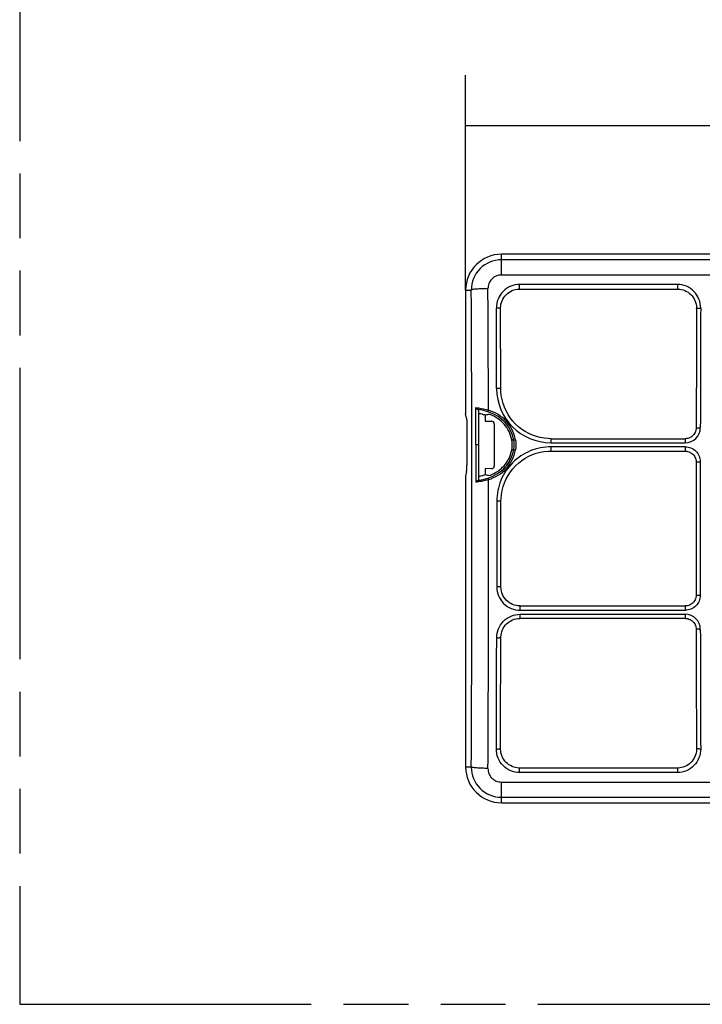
# Model space of a CAD drawing. Header units: millimetres. Extents: x 0 to 210, y 0 to 297.
# Tile 3 of 20: x 50 to 71, y 133 to 162. Entities that reach past the tile are written whole.
import ezdxf
from ezdxf.enums import TextEntityAlignment as Align

# ---------------------------------------------------------------- set-up
doc = ezdxf.new("R2010")
doc.units = ezdxf.units.MM
doc.header["$LTSCALE"] = 19.36
doc.linetypes.add('PHANTOM', pattern=[0.8, 0.45, -0.05, 0.1, -0.05, 0.1, -0.05])
doc.layers.get('0').update_dxf_attribs({"linetype": 'CONTINUOUS'})
doc.layers.add('DEFAULT_3', color=7, linetype='PHANTOM')
doc.layers.add('Z_DIM_2D', color=7, linetype='CONTINUOUS')
doc.styles.add('TEXTSTYLE_3', font='helveticaneueltw1g-ltcn.otf')
doc.dimstyles.new('DIMSTYLE_1', dxfattribs={"dimtxt": 2.1, "dimasz": 3.5, "dimexe": 1.5, "dimexo": 0, "dimgap": 0.525, "dimtad": 1, "dimdec": 1, "dimlfac": 4, "dimdsep": 46, "dimtxsty": 'TEXTSTYLE_3', "dimcen": 0.09, "dimclrt": 5, "dimadec": 0, "dimazin": 0, "dimtp": 0.5, "dimtm": 0.5, "dimtfac": 1, "dimtdec": 1, "dimtofl": 0, "dimtmove": 0, "dimatfit": 3, "dimfxl": 0, "dimtolj": 1, "dimarcsym": 0})

# ---------------------------------------------------------------- blocks, each defined once
blk = doc.blocks.new('*D1')
at = {"layer": 'Z_DIM_2D', "color": 2, "linetype": 'Continuous'}
for p, q in [((63.457, 154.028), (63.457, 160.447)), ((136.102, 154.028), (136.102, 160.447)), ((63.457, 158.947), (99.779, 158.947)), ((136.102, 158.947), (99.779, 158.947))]:
    blk.add_line(p, q, dxfattribs=at)
at = {"layer": 'Z_DIM_2D', "color": 5, "linetype": 'Continuous', "style": 'TEXTSTYLE_3'}
blk.add_text('290.6', height=2.1, dxfattribs=at).set_placement((99.779, 159.472), align=Align.CENTER)
blk = doc.blocks.new('_NONE')

msp = doc.modelspace()

# ---------------------------------------------------------------- linework, layer by layer
at = {"color": 9, "linetype": 'Continuous'}
for p, q in [((64.5264, 154.4781), (64.5264, 155.0978)), ((135.0319, 154.9326), (64.5264, 154.9326)), ((135.0319, 154.4781), (64.5264, 154.4781)), ((63.4566, 154.0281), (63.6243, 154.0281)), ((65.0702, 154.0583), (65.0702, 154.1939)), ((69.7845, 154.1939), (65.0702, 154.1939)), ((69.7845, 154.1939), (69.7845, 154.0583)), ((63.7569, 149.4011), (63.7572, 150.5139)), ((66.0082, 149.464), (66.0082, 149.5852)), ((70.0198, 149.5852), (70.0198, 149.464)), ((63.7569, 149.4011), (63.7567, 148.2852)), ((66.0082, 149.464), (70.0198, 149.464)), ((66.0084, 149.2151), (66.0084, 149.3436)), ((70.0196, 149.3436), (66.0084, 149.3436)), ((70.0196, 149.3436), (70.0196, 149.2151)), ((65.0847, 144.457), (65.0847, 144.5855)), ((70.0196, 144.5855), (70.0196, 144.457)), ((65.0845, 144.2154), (65.0845, 144.3366)), ((65.0845, 144.3366), (70.0198, 144.3366)), ((65.0847, 144.457), (70.0196, 144.457)), ((70.0198, 144.3366), (70.0198, 144.2154)), ((63.6243, 139.7725), (63.4566, 139.7725)), ((65.0702, 139.6067), (65.0702, 139.7423)), ((69.7845, 139.6067), (65.0702, 139.6067)), ((69.7845, 139.7423), (69.7845, 139.6067)), ((64.5264, 138.7028), (64.5264, 139.3225)), ((64.5264, 139.3225), (75.9737, 139.3225)), ((64.5264, 138.868), (135.0319, 138.868))]:
    msp.add_line(p, q, dxfattribs=at)
at = {"color": 7, "linetype": 'Continuous'}
for p, q in [((135.0319, 155.0978), (64.5264, 155.0978)), ((63.4566, 154.0281), (63.4566, 150.3323)), ((65.0702, 154.0583), (69.7845, 154.0583)), ((64.5071, 151.08), (64.4991, 153.4817)), ((70.3555, 153.4817), (70.3512, 152.3063)), ((70.3512, 152.3063), (70.345, 149.9091)), ((63.8454, 150.4528), (63.8454, 148.3447)), ((63.4824, 150.1982), (63.4566, 150.3323)), ((64.0409, 150.2892), (64.0409, 150.1111)), ((64.0409, 150.1111), (64.2389, 150.1087)), ((63.4916, 150.0103), (63.4916, 148.7903)), ((64.3121, 150.0343), (64.3121, 148.7663)), ((66.0082, 149.5852), (70.0198, 149.5852)), ((66.0084, 149.2151), (70.0196, 149.2151)), ((64.2389, 148.6919), (64.0409, 148.6895)), ((64.0409, 148.6895), (64.0409, 148.5113)), ((70.3434, 148.8902), (70.3422, 146.902)), ((63.4824, 148.6024), (63.4566, 148.4683)), ((63.4566, 148.4683), (63.4566, 139.7725)), ((64.5115, 145.1603), (64.5122, 147.7157)), ((70.3422, 146.902), (70.3434, 144.9104)), ((65.0847, 144.5855), (70.0196, 144.5855)), ((70.0198, 144.2154), (65.0845, 144.2154)), ((70.345, 143.8915), (70.3476, 142.7109)), ((70.3476, 142.7109), (70.3555, 140.3189)), ((69.7845, 139.7423), (65.0702, 139.7423)), ((64.5264, 138.7028), (135.0319, 138.7028))]:
    msp.add_line(p, q, dxfattribs=at)
for points in [[(64.4992, 153.4818), (64.4993, 153.4982), (64.5032, 153.5526), (64.5122, 153.6064), (64.5262, 153.6591), (64.5451, 153.7103), (64.5687, 153.7593), (64.5969, 153.8059), (64.6293, 153.8496), (64.6657, 153.89), (64.7057, 153.9266), (64.749, 153.9593), (64.7951, 153.9876), (64.8436, 154.0114), (64.894, 154.0304), (64.9459, 154.0446), (64.9987, 154.0538), (65.052, 154.058), (65.0702, 154.0583)], [(69.7845, 154.0583), (69.7996, 154.0581), (69.8531, 154.0542), (69.906, 154.0452), (69.958, 154.0313), (70.0086, 154.0125), (70.0572, 153.9889), (70.1034, 153.9608), (70.1469, 153.9284), (70.1871, 153.8919), (70.2236, 153.8517), (70.2562, 153.8082), (70.2846, 153.7618), (70.3085, 153.7129), (70.3276, 153.6619), (70.3418, 153.6093), (70.3511, 153.5556), (70.3553, 153.5013), (70.3555, 153.4818)], [(66.0082, 149.5852), (65.9267, 149.5875), (65.8062, 149.5989), (65.6868, 149.62), (65.5693, 149.6507), (65.4546, 149.6909), (65.3434, 149.7402), (65.2365, 149.7984), (65.1346, 149.8652), (65.0384, 149.9399), (64.9486, 150.0223), (64.8658, 150.1116), (64.7907, 150.2073), (64.7235, 150.3087), (64.6649, 150.4152), (64.615, 150.5258), (64.5744, 150.64), (64.5433, 150.757), (64.5217, 150.8758), (64.5097, 150.9958), (64.5071, 151.08)], [(70.345, 149.9091), (70.3429, 149.8733), (70.3369, 149.8377), (70.3269, 149.803), (70.3131, 149.7696), (70.2956, 149.7379), (70.2747, 149.7084), (70.2507, 149.6813), (70.2238, 149.6571), (70.1943, 149.636), (70.1627, 149.6183), (70.1293, 149.6042), (70.0946, 149.594), (70.0589, 149.5876), (70.0198, 149.5852)], [(64.5123, 147.7157), (64.5144, 147.7975), (64.5258, 147.9182), (64.547, 148.0378), (64.5777, 148.1554), (64.6179, 148.2702), (64.6673, 148.3814), (64.7255, 148.4883), (64.7923, 148.5901), (64.8671, 148.6862), (64.9495, 148.7758), (65.0389, 148.8585), (65.1347, 148.9335), (65.2362, 149.0004), (65.3427, 149.0589), (65.4535, 149.1084), (65.5678, 149.1488), (65.6849, 149.1797), (65.8039, 149.201), (65.9241, 149.2127), (66.0084, 149.2151)], [(70.0196, 149.2151), (70.0551, 149.2131), (70.0908, 149.2071), (70.1255, 149.1973), (70.159, 149.1835), (70.1907, 149.1661), (70.2203, 149.1453), (70.2474, 149.1213), (70.2717, 149.0943), (70.2928, 149.0649), (70.3105, 149.0332), (70.3246, 148.9998), (70.3348, 148.965), (70.3411, 148.9292), (70.3434, 148.8902)], [(65.0847, 144.5855), (65.0691, 144.5857), (65.0154, 144.5897), (64.9622, 144.5987), (64.91, 144.6128), (64.8593, 144.6317), (64.8105, 144.6553), (64.7641, 144.6835), (64.7206, 144.716), (64.6803, 144.7525), (64.6436, 144.7927), (64.611, 144.8361), (64.5826, 144.8825), (64.5587, 144.9312), (64.5396, 144.982), (64.5253, 145.0342), (64.5161, 145.0876), (64.5118, 145.1414), (64.5115, 145.1603)], [(70.3434, 144.9104), (70.3415, 144.8745), (70.3355, 144.8387), (70.3256, 144.8038), (70.3119, 144.7703), (70.2945, 144.7385), (70.2737, 144.7088), (70.2497, 144.6817), (70.2229, 144.6574), (70.1935, 144.6362), (70.1619, 144.6185), (70.1286, 144.6044), (70.0939, 144.5942), (70.0583, 144.5879), (70.0196, 144.5855)], [(64.5092, 143.6423), (64.5095, 143.661), (64.5139, 143.7145), (64.5233, 143.7675), (64.5377, 143.8196), (64.5569, 143.8701), (64.5809, 143.9188), (64.6094, 143.965), (64.6421, 144.0084), (64.6789, 144.0484), (64.7193, 144.0849), (64.763, 144.1174), (64.8095, 144.1455), (64.8584, 144.1692), (64.9093, 144.1881), (64.9616, 144.2021), (65.0149, 144.2111), (65.0687, 144.2151), (65.0845, 144.2154)], [(70.0198, 144.2154), (70.0589, 144.213), (70.0946, 144.2066), (70.1293, 144.1964), (70.1627, 144.1823), (70.1943, 144.1646), (70.2238, 144.1435), (70.2507, 144.1193), (70.2747, 144.0922), (70.2956, 144.0627), (70.3131, 144.031), (70.3269, 143.9976), (70.3369, 143.9629), (70.3429, 143.9273), (70.345, 143.8915)], [(64.4991, 140.3189), (64.5012, 140.8449), (64.5092, 143.6423)], [(65.0702, 139.7423), (65.052, 139.7426), (64.9987, 139.7468), (64.9459, 139.756), (64.894, 139.7702), (64.8436, 139.7892), (64.7951, 139.813), (64.749, 139.8413), (64.7057, 139.874), (64.6657, 139.9106), (64.6293, 139.951), (64.5969, 139.9947), (64.5687, 140.0413), (64.5451, 140.0903), (64.5262, 140.1415), (64.5122, 140.1942), (64.5032, 140.248), (64.4993, 140.3024), (64.4992, 140.3188)], [(70.3555, 140.3188), (70.3553, 140.2993), (70.3511, 140.245), (70.3418, 140.1913), (70.3276, 140.1387), (70.3085, 140.0877), (70.2846, 140.0388), (70.2562, 139.9924), (70.2236, 139.9489), (70.1871, 139.9087), (70.1469, 139.8722), (70.1034, 139.8398), (70.0572, 139.8117), (70.0086, 139.7881), (69.958, 139.7693), (69.906, 139.7554), (69.8531, 139.7464), (69.7996, 139.7425), (69.7845, 139.7423)]]:
    msp.add_lwpolyline(points, dxfattribs=at)
for centre, radius, start, end in [((64.5264, 154.0281), 1.0698, 90.00583, 179.9944), ((63.3918, 148.1826), 2.2051, 77.21088, 78.12914), ((63.4305, 148.3515), 2.0319, 75.29026, 77.2234), ((63.4807, 148.5423), 1.8345, 72.219, 75.2909), ((64.4558, 148.314), 2.0183, 97.96411, 101.86301), ((63.393, 150.6121), 2.1992, 281.87139, 282.79473), ((63.4239, 150.479), 2.0625, 282.77596, 284.6828), ((63.4836, 150.2467), 1.8227, 284.71679, 287.80279), ((64.4555, 150.4848), 2.0165, 258.13529, 262.0376), ((64.5264, 139.7725), 1.0698, 180.00413, 269.99745)]:
    msp.add_arc(centre, radius, start, end, dxfattribs=at)
at = {"color": 9, "linetype": 'Continuous'}
for centre, radius, start, end in [((64.5265, 154.0305), 0.9021, 90.00295, 180.15269), ((-1150.8848, 146.9003), 1214.5301, 359.6637444, 0.3362556), ((-1157.3697, 146.9323), 1221.5136, 0.1644361, 0.3347954), ((1696.9201, 146.9177), 1626.4529, 179.768442, 179.8944729), ((66.0083, 151.0902), 1.6262, 180.15605, 269.99688), ((63.6376, 149.0561), 1.4152, 81.5498, 82.40853), ((70.0196, 149.9143), 0.4504, 270.02519, 359.86292), ((1705.309, 146.9003), 1634.8418, 179.9300771, 180.0699229), ((63.64, 149.7343), 1.408, 277.43458, 278.71602), ((-1165.6437, 146.9011), 1229.7877, 359.6659281, 0.0681342), ((70.0196, 143.8863), 0.4504, 0.13713, 89.97478), ((-1561.7285, 146.8817), 1626.1159, 359.7684365, 359.885701), ((1698.8305, 146.8886), 1628.3633, 180.105601, 180.2314841), ((64.5265, 139.7701), 0.9021, 179.84733, 269.99703)]:
    msp.add_arc(centre, radius, start, end, dxfattribs=at)
for points, knots in [([(64.5264, 154.4781), (64.4735, 154.4781), (64.3667, 154.4565), (64.2321, 154.3653), (64.1438, 154.2292), (64.1228, 154.1227), (64.1231, 154.0699)], [0, 0, 0, 0, 0.2504055, 0.5005486, 0.7503587, 1, 1, 1, 1]), ([(64.1231, 154.0699), (64.062, 154.0696), (63.9731, 154.0677), (63.8594, 154.0623), (63.7861, 154.0574), (63.7249, 154.0513), (63.6768, 154.0449), (63.6455, 154.0377), (63.628, 154.0325), (63.6243, 154.0281)], [0, 0, 0, 0, 0.3645035, 0.5310262, 0.6789581, 0.8027876, 0.8991698, 0.9654654, 1, 1, 1, 1]), ([(65.0702, 154.1939), (64.979, 154.1938), (64.7947, 154.1573), (64.5628, 153.9998), (64.4088, 153.7659), (64.374, 153.5818), (64.3742, 153.4909)], [0, 0, 0, 0, 0.2503441, 0.5004472, 0.7502882, 1, 1, 1, 1]), ([(70.4805, 153.4909), (70.4809, 153.5818), (70.445, 153.7656), (70.2921, 154), (70.0599, 154.1571), (69.8756, 154.1939), (69.7845, 154.1939)], [0, 0, 0, 0, 0.249713, 0.4995336, 0.7496502, 1, 1, 1, 1]), ([(64.3821, 151.0858), (64.3816, 151.2863), (64.3794, 152.088), (64.3766, 152.8897), (64.3742, 153.4909)], [0, 0, 0, 0, 0.2501604, 1, 1, 1, 1]), ([(64.4991, 153.4818), (64.4991, 153.4828), (64.4948, 153.4843), (64.4884, 153.4857), (64.4766, 153.4873), (64.4543, 153.4892), (64.4195, 153.4906), (64.3901, 153.4909), (64.3742, 153.4909)], [0, 0, 0, 0, 0.0248019, 0.0834223, 0.1754603, 0.2985609, 0.6207671, 1, 1, 1, 1]), ([(70.3555, 153.4818), (70.3555, 153.4828), (70.3598, 153.4844), (70.3661, 153.4857), (70.378, 153.4873), (70.4003, 153.4892), (70.4351, 153.4906), (70.4646, 153.4909), (70.4805, 153.4909)], [0, 0, 0, 0, 0.0241856, 0.0823454, 0.1749939, 0.298762, 0.6206222, 1, 1, 1, 1]), ([(64.5071, 151.08), (64.5071, 151.0809), (64.5024, 151.0814), (64.4966, 151.0826), (64.4845, 151.0834), (64.4694, 151.0843), (64.4506, 151.085), (64.4212, 151.0857), (64.398, 151.0858), (64.3821, 151.0858)], [0, 0, 0, 0, 0.0213773, 0.0787677, 0.1713302, 0.2954154, 0.4465043, 0.618696, 1, 1, 1, 1]), ([(63.7572, 150.5139), (63.7841, 150.5114), (63.9131, 150.4963), (64.0407, 150.4683), (64.1389, 150.438)], [0, 0, 0, 0, 0.2082366, 1, 1, 1, 1]), ([(64.1227, 150.3887), (64.0985, 150.3971), (64.0076, 150.4255), (63.9143, 150.4457), (63.8456, 150.4559)], [0, 0, 0, 0, 0.2696059, 1, 1, 1, 1]), ([(64.1227, 150.3887), (64.1228, 150.3903), (64.1249, 150.3954), (64.1297, 150.4119), (64.1351, 150.4268), (64.1389, 150.438)], [0, 0, 0, 0, 0.0913841, 0.3130965, 1, 1, 1, 1]), ([(64.8933, 149.5422), (64.8741, 149.641), (64.8146, 149.8321), (64.6468, 150.0815), (64.409, 150.2712), (64.2217, 150.3548), (64.1227, 150.3887)], [0, 0, 0, 0, 0.2511507, 0.4928675, 0.7388557, 1, 1, 1, 1]), ([(64.9423, 149.5532), (64.9234, 149.6561), (64.8589, 149.8581), (64.6227, 150.2084), (64.3358, 150.3719), (64.1389, 150.438)], [0, 0, 0, 0, 0.2509462, 0.5017034, 1, 1, 1, 1]), ([(70.345, 149.9091), (70.345, 149.91), (70.3499, 149.9098), (70.3555, 149.9112), (70.3677, 149.9115), (70.3827, 149.9122), (70.4015, 149.9127), (70.4309, 149.9132), (70.454, 149.9133), (70.47, 149.9133)], [0, 0, 0, 0, 0.0211061, 0.0787141, 0.1706238, 0.2941359, 0.4454946, 0.6182202, 1, 1, 1, 1]), ([(64.8933, 149.5422), (64.8945, 149.5432), (64.9001, 149.5438), (64.9099, 149.5468), (64.925, 149.5497), (64.9362, 149.552), (64.9423, 149.5532)], [0, 0, 0, 0, 0.0923519, 0.3117769, 0.6299006, 1, 1, 1, 1]), ([(63.8454, 149.4003), (63.8454, 149.4011), (63.8405, 149.4001), (63.8356, 149.4015), (63.8245, 149.4012), (63.8119, 149.4016), (63.7973, 149.4016), (63.7789, 149.4016), (63.7653, 149.4014), (63.7569, 149.4011)], [0, 0, 0, 0, 0.0268609, 0.1030689, 0.2225183, 0.3735428, 0.5425419, 0.7136431, 1, 1, 1, 1]), ([(64.1268, 148.4098), (64.2256, 148.444), (64.4125, 148.5281), (64.6493, 148.7186), (64.8161, 148.9685), (64.8749, 149.1596), (64.8938, 149.2584)], [0, 0, 0, 0, 0.2610396, 0.5070818, 0.7488806, 1, 1, 1, 1]), ([(64.1432, 148.3635), (64.3396, 148.4301), (64.6257, 148.5946), (64.8605, 148.9455), (64.9242, 149.1475), (64.9428, 149.2503)], [0, 0, 0, 0, 0.4982724, 0.7490522, 1, 1, 1, 1]), ([(66.0084, 149.3436), (65.7972, 149.3435), (65.37, 149.2591), (64.831, 148.8962), (64.4708, 148.3555), (64.3874, 147.9284), (64.3873, 147.7171)], [0, 0, 0, 0, 0.2500043, 0.4999855, 0.7499777, 1, 1, 1, 1]), ([(64.8938, 149.2584), (64.8952, 149.2588), (64.9005, 149.2573), (64.9107, 149.2564), (64.9256, 149.2535), (64.9368, 149.2515), (64.9428, 149.2503)], [0, 0, 0, 0, 0.0910932, 0.3110781, 0.6289319, 1, 1, 1, 1]), ([(70.0196, 149.3436), (70.0779, 149.3436), (70.1958, 149.3203), (70.3447, 149.2204), (70.4445, 149.0715), (70.4682, 148.9537), (70.4684, 148.8954)], [0, 0, 0, 0, 0.2499543, 0.4999709, 0.7500322, 1, 1, 1, 1]), ([(70.3434, 148.8902), (70.3434, 148.891), (70.3484, 148.8904), (70.3538, 148.8918), (70.3661, 148.8917), (70.3811, 148.8923), (70.3999, 148.8926), (70.4293, 148.8929), (70.4525, 148.893), (70.4684, 148.893)], [0, 0, 0, 0, 0.0197329, 0.0767245, 0.1692599, 0.2935361, 0.4449696, 0.6176139, 1, 1, 1, 1]), ([(64.1432, 148.3635), (64.0739, 148.3419), (63.9459, 148.3103), (63.8157, 148.2907), (63.757, 148.2852)], [0, 0, 0, 0, 0.5519264, 1, 1, 1, 1]), ([(63.8534, 148.3425), (63.8742, 148.3457), (63.9668, 148.3618), (64.058, 148.386), (64.1269, 148.4098)], [0, 0, 0, 0, 0.2243377, 1, 1, 1, 1]), ([(64.1268, 148.4098), (64.129, 148.4053), (64.1337, 148.3895), (64.1395, 148.3742), (64.1432, 148.3635)], [0, 0, 0, 0, 0.3100552, 1, 1, 1, 1]), ([(64.5122, 147.7157), (64.5122, 147.7159), (64.511, 147.7157), (64.5095, 147.7161), (64.5063, 147.716), (64.5002, 147.7163), (64.4897, 147.7164), (64.4745, 147.7166), (64.4558, 147.7167), (64.4263, 147.7168), (64.4032, 147.7169), (64.3873, 147.7169)], [0, 0, 0, 0, 0.0052445, 0.0201159, 0.0443085, 0.0774796, 0.1693681, 0.292994, 0.4445627, 0.6175638, 1, 1, 1, 1]), ([(64.5115, 145.1603), (64.5115, 145.1595), (64.5065, 145.1603), (64.5012, 145.1589), (64.4888, 145.1591), (64.4739, 145.1585), (64.455, 145.1583), (64.4256, 145.158), (64.4025, 145.1579), (64.3865, 145.1579)], [0, 0, 0, 0, 0.0196155, 0.0765809, 0.1691156, 0.2934058, 0.4448636, 0.6175393, 1, 1, 1, 1]), ([(64.387, 145.1555), (64.3869, 145.0647), (64.4239, 144.8813), (64.5781, 144.6487), (64.8103, 144.4933), (64.9939, 144.457), (65.0847, 144.457)], [0, 0, 0, 0, 0.2499609, 0.4999428, 0.7499589, 1, 1, 1, 1]), ([(70.4684, 144.9052), (70.4682, 144.8469), (70.4445, 144.7291), (70.3447, 144.5802), (70.1958, 144.4803), (70.0779, 144.457), (70.0196, 144.457)], [0, 0, 0, 0, 0.2499633, 0.5000196, 0.7500361, 1, 1, 1, 1]), ([(70.3434, 144.9104), (70.3435, 144.9095), (70.3484, 144.9103), (70.3539, 144.9088), (70.3662, 144.9089), (70.3811, 144.9082), (70.3999, 144.908), (70.4293, 144.9077), (70.4525, 144.9076), (70.4684, 144.9076)], [0, 0, 0, 0, 0.0204965, 0.077957, 0.169855, 0.2934375, 0.4449249, 0.6178191, 1, 1, 1, 1]), ([(64.3842, 143.6378), (64.3844, 143.7287), (64.4219, 143.9122), (64.5768, 144.145), (64.8097, 144.3002), (64.9935, 144.3366), (65.0845, 144.3366)], [0, 0, 0, 0, 0.249924, 0.4998859, 0.7499236, 1, 1, 1, 1]), ([(64.3842, 143.6378), (64.4001, 143.6378), (64.4233, 143.6379), (64.4527, 143.6384), (64.4715, 143.6389), (64.4866, 143.6397), (64.4988, 143.6401), (64.5044, 143.6414), (64.5092, 143.6415), (64.5092, 143.6423)], [0, 0, 0, 0, 0.3818466, 0.5542649, 0.7055259, 0.8297056, 0.9222524, 0.9794396, 1, 1, 1, 1]), ([(70.47, 143.8873), (70.454, 143.8873), (70.4309, 143.8874), (70.4015, 143.8879), (70.3827, 143.8883), (70.3677, 143.8891), (70.3555, 143.8894), (70.3499, 143.8908), (70.345, 143.8906), (70.345, 143.8915)], [0, 0, 0, 0, 0.3817798, 0.5545054, 0.7058641, 0.8293762, 0.921286, 0.9788939, 1, 1, 1, 1]), ([(65.0702, 139.6067), (64.979, 139.6069), (64.7947, 139.6433), (64.5628, 139.8008), (64.4087, 140.0347), (64.3741, 140.2188), (64.3742, 140.3097)], [0, 0, 0, 0, 0.250347, 0.5004481, 0.750287, 1, 1, 1, 1]), ([(64.3742, 140.3097), (64.3901, 140.3097), (64.4195, 140.31), (64.4543, 140.3114), (64.4766, 140.3133), (64.4884, 140.3149), (64.4948, 140.3163), (64.4991, 140.3178), (64.4991, 140.3188)], [0, 0, 0, 0, 0.3792332, 0.7014396, 0.8245402, 0.9165781, 0.9751983, 1, 1, 1, 1]), ([(70.4805, 140.3097), (70.4809, 140.2188), (70.445, 140.035), (70.2921, 139.8005), (70.0599, 139.6435), (69.8756, 139.6067), (69.7845, 139.6067)], [0, 0, 0, 0, 0.2497154, 0.4995343, 0.7496488, 1, 1, 1, 1]), ([(70.4805, 140.3097), (70.4646, 140.3097), (70.4351, 140.31), (70.4003, 140.3114), (70.378, 140.3133), (70.3661, 140.3149), (70.3598, 140.3162), (70.3555, 140.3178), (70.3555, 140.3188)], [0, 0, 0, 0, 0.3793778, 0.7012381, 0.8250061, 0.9176546, 0.9758144, 1, 1, 1, 1]), ([(64.1231, 139.7307), (64.062, 139.731), (63.973, 139.7328), (63.8594, 139.7382), (63.786, 139.7432), (63.7246, 139.7493), (63.6765, 139.7556), (63.6452, 139.7628), (63.628, 139.7681), (63.6243, 139.7725)], [0, 0, 0, 0, 0.3646099, 0.5309463, 0.6789054, 0.8032899, 0.9000186, 0.9658481, 1, 1, 1, 1]), ([(64.1231, 139.7307), (64.1228, 139.6779), (64.1432, 139.5713), (64.2321, 139.4354), (64.3668, 139.3447), (64.4735, 139.3225), (64.5264, 139.3225)], [0, 0, 0, 0, 0.249653, 0.4994769, 0.7496082, 1, 1, 1, 1])]:
    msp.add_open_spline(points, degree=3, knots=knots, dxfattribs=at)
at = {"color": 7, "linetype": 'Continuous'}
for points, knots in [([(63.7572, 150.5139), (63.7649, 150.5017), (63.7849, 150.4802), (63.8099, 150.4621), (63.8245, 150.4589)], [0, 0, 0, 0, 0.4889461, 1, 1, 1, 1]), ([(63.8245, 150.4589), (63.8274, 150.4582), (63.8324, 150.457), (63.8393, 150.4554), (63.8426, 150.454), (63.8454, 150.4534), (63.8454, 150.4528)], [0, 0, 0, 0, 0.4082905, 0.7213813, 0.9218934, 1, 1, 1, 1]), ([(63.4824, 150.1982), (63.4843, 150.1886), (63.4868, 150.1642), (63.4908, 150.1016), (63.4916, 150.0486), (63.4916, 150.0103)], [0, 0, 0, 0, 0.1563896, 0.3902429, 1, 1, 1, 1]), ([(64.8351, 149.556), (64.8169, 149.6414), (64.7628, 149.8093), (64.5699, 150.1042), (64.3373, 150.2488), (64.1762, 150.3129)], [0, 0, 0, 0, 0.2508768, 0.5015875, 1, 1, 1, 1]), ([(64.3121, 150.0343), (64.3121, 150.0532), (64.2967, 150.0924), (64.2577, 150.1084), (64.2389, 150.1087)], [0, 0, 0, 0, 0.5015653, 1, 1, 1, 1]), ([(64.1762, 148.4877), (64.3373, 148.5517), (64.5699, 148.6963), (64.7628, 148.9912), (64.8169, 149.1591), (64.8351, 149.2445)], [0, 0, 0, 0, 0.4984126, 0.7491233, 1, 1, 1, 1]), ([(63.4824, 148.6024), (63.4843, 148.612), (63.4868, 148.6364), (63.4908, 148.6991), (63.4916, 148.752), (63.4916, 148.7903)], [0, 0, 0, 0, 0.156436, 0.3902371, 1, 1, 1, 1]), ([(64.2389, 148.6919), (64.2577, 148.6922), (64.2967, 148.7082), (64.3121, 148.7474), (64.3121, 148.7663)], [0, 0, 0, 0, 0.4984354, 1, 1, 1, 1]), ([(63.8222, 148.3381), (63.808, 148.335), (63.7834, 148.3181), (63.7641, 148.297), (63.7567, 148.2852)], [0, 0, 0, 0, 0.5101926, 1, 1, 1, 1]), ([(63.8454, 148.3447), (63.8454, 148.3441), (63.8423, 148.3435), (63.8386, 148.3418), (63.8309, 148.3401), (63.8254, 148.3388), (63.8222, 148.3381)], [0, 0, 0, 0, 0.0778572, 0.279318, 0.5934547, 1, 1, 1, 1])]:
    msp.add_open_spline(points, degree=3, knots=knots, dxfattribs=at)
at = {"color": 9, "linetype": 'Continuous'}
for points in [[(64.8351, 149.5561), (64.8543, 149.5509), (64.8738, 149.5463), (64.8933, 149.5422)], [(64.8938, 149.2584), (64.9116, 149.3513), (64.9114, 149.4494), (64.8933, 149.5422)], [(64.9423, 149.5532), (64.9615, 149.4541), (64.9617, 149.3495), (64.9428, 149.2503)], [(64.8938, 149.2584), (64.8741, 149.2542), (64.8545, 149.2497), (64.8351, 149.2445)], [(64.3873, 147.7171), (64.3877, 146.8632), (64.3874, 146.0093), (64.3865, 145.1555)]]:
    msp.add_open_spline(points, degree=3, dxfattribs=at)
at = {"color": 7, "linetype": 'Continuous'}
msp.add_open_spline([(64.8351, 149.2445), (64.8567, 149.3461), (64.8567, 149.4545), (64.8351, 149.556)], degree=3, dxfattribs=at)
at = {"layer": 'DEFAULT_3', "color": 91, "linetype": 'PHANTOM', "true_color": 0x80ff80}
for p, q in [((50.1286, 182.68), (50.1286, 132.68)), ((50.1286, 132.68), (150.1286, 132.68))]:
    msp.add_line(p, q, dxfattribs=at)

# ---------------------------------------------------------------- dimensions: what is measured, and where the dimension line sits
at = {"layer": 'Z_DIM_2D', "color": 2, "linetype": 'Continuous'}
dim = msp.add_linear_dim(base=(136.1017, 158.9468), p1=(63.4566, 154.0281), p2=(136.1017, 154.0281), dimstyle='DIMSTYLE_1', override={"dimblk1": 'NONE', "dimblk2": 'NONE', "dimsah": 1}, dxfattribs=at)
dim.commit()
dim.dimension.update_dxf_attribs({"geometry": '*D1', "text_midpoint": (99.787, 158.9468), "dimtype": 160})

doc.saveas('drawing.dxf')
